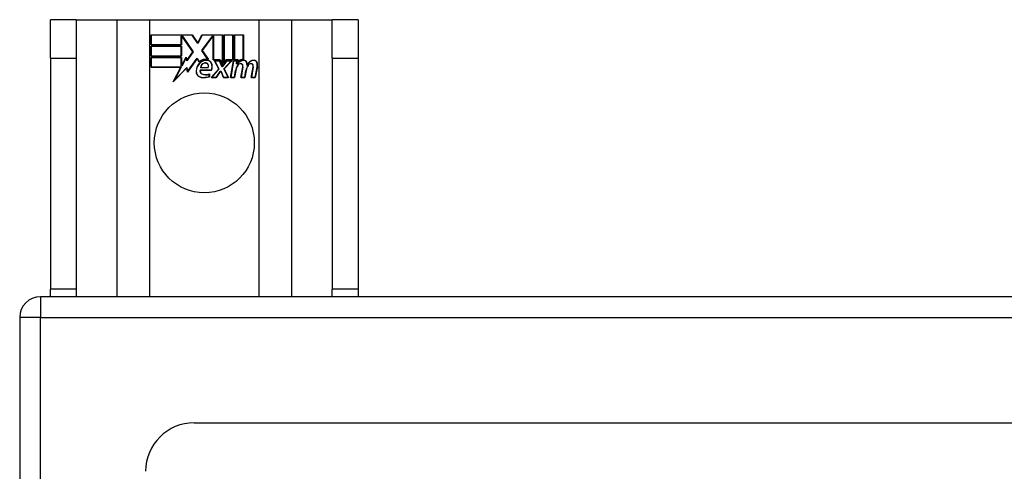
# Model space of a CAD drawing. Header units: inches. Extents: x 7 to 112, y 7 to 76.
# Tile 31 of 61: x 50.76 to 54.76, y 49.37 to 51.21. Entities that reach past the tile are written whole.
import ezdxf

# ---------------------------------------------------------------- set-up
doc = ezdxf.new("R2010")
doc.units = ezdxf.units.IN
doc.header["$MEASUREMENT"] = 0
doc.layers.add('Visible Edges(ANSI)', color=7, linetype='Continuous', lineweight=25)
doc.layers.add('Visible Tangent Edges(ANSI)', color=7, linetype='Continuous', lineweight=25)

msp = doc.modelspace()

# ---------------------------------------------------------------- linework, layer by layer
at = {"layer": 'Visible Edges(ANSI)'}
for p, q in [((50.9867, 51.2082), (50.8817, 51.2082)), ((50.8817, 51.0522), (50.8817, 51.2082)), ((50.9867, 51.2082), (50.9867, 51.0522)), ((50.9867, 51.2082), (51.1509, 51.2082)), ((51.1509, 51.2082), (51.2855, 51.2082)), ((51.2855, 51.2082), (51.7279, 51.2082)), ((51.7279, 51.2082), (51.8626, 51.2082)), ((51.8626, 51.2082), (52.0267, 51.2082)), ((52.0267, 51.0522), (52.0267, 51.2082)), ((52.1317, 51.2082), (52.0267, 51.2082)), ((52.1317, 51.2082), (52.1317, 51.0522)), ((51.2905, 51.1462), (51.4578, 51.1462)), ((51.2905, 51.1061), (51.2905, 51.1462)), ((51.2913, 51.1454), (51.2913, 51.1068)), ((51.4574, 51.1454), (51.2913, 51.1454)), ((51.4131, 51.1068), (51.4131, 51.1413)), ((51.4131, 51.1413), (51.4176, 51.1413)), ((51.4139, 51.1406), (51.4139, 51.1061)), ((51.4172, 51.1406), (51.4139, 51.1406)), ((51.46, 51.0783), (51.4172, 51.1406)), ((51.4176, 51.1413), (51.4609, 51.0783)), ((51.4799, 51.1121), (51.4574, 51.1454)), ((51.4578, 51.1462), (51.4798, 51.1135)), ((51.4798, 51.1135), (51.4971, 51.1462)), ((51.4976, 51.1454), (51.4799, 51.1121)), ((51.4966, 51.0834), (51.5399, 51.1413)), ((51.4971, 51.1462), (51.5808, 51.1462)), ((51.5402, 51.1406), (51.4975, 51.0834)), ((51.58, 51.1454), (51.4976, 51.1454)), ((51.5399, 51.1413), (51.544, 51.1413)), ((51.5433, 51.1406), (51.5402, 51.1406)), ((51.5433, 51.0451), (51.5433, 51.1406)), ((51.544, 51.1413), (51.544, 51.0459)), ((51.58, 51.0267), (51.58, 51.1454)), ((51.5808, 51.1462), (51.5808, 51.023)), ((51.586, 51.0322), (51.586, 51.1462)), ((51.586, 51.1462), (51.6231, 51.1462)), ((51.5868, 51.1454), (51.5868, 51.0345)), ((51.6224, 51.1454), (51.5868, 51.1454)), ((51.6224, 51.0459), (51.6224, 51.1454)), ((51.6231, 51.1462), (51.6231, 51.0451)), ((51.6284, 51.0451), (51.6284, 51.1462)), ((51.6284, 51.1462), (51.6655, 51.1462)), ((51.6291, 51.1454), (51.6291, 51.0459)), ((51.6648, 51.1454), (51.6291, 51.1454)), ((51.6648, 51.0476), (51.6648, 51.1454)), ((51.6655, 51.1462), (51.6655, 51.0468)), ((51.4139, 51.1061), (51.2905, 51.1061)), ((51.2905, 51.0607), (51.2905, 51.1008)), ((51.2905, 51.1008), (51.4139, 51.1008)), ((51.2913, 51.1068), (51.4131, 51.1068)), ((51.2913, 51.1001), (51.2913, 51.0614)), ((51.4131, 51.1001), (51.2913, 51.1001)), ((51.4131, 51.0614), (51.4131, 51.1001)), ((51.4139, 51.1008), (51.4139, 51.0607)), ((51.5217, 51.0472), (51.4966, 51.0834)), ((51.4975, 51.0834), (51.5234, 51.0461)), ((50.8817, 51.0522), (50.8817, 50.1142)), ((50.9867, 51.0522), (50.9867, 50.1142)), ((51.4139, 51.0607), (51.2905, 51.0607)), ((51.2905, 51.0551), (51.4139, 51.0551)), ((51.2905, 51.0149), (51.2905, 51.0551)), ((51.2913, 51.0614), (51.4131, 51.0614)), ((51.4131, 51.0543), (51.2913, 51.0543)), ((51.2913, 51.0543), (51.2913, 51.0157)), ((51.4131, 51.0198), (51.4131, 51.0543)), ((51.4139, 51.0551), (51.4139, 51.0206)), ((51.4147, 51.0206), (51.433, 51.0558)), ((51.4327, 51.0536), (51.4151, 51.0198)), ((51.4351, 51.0414), (51.4327, 51.0536)), ((51.433, 51.0558), (51.4355, 51.0432)), ((51.4609, 51.0783), (51.4351, 51.0414)), ((51.4355, 51.0432), (51.46, 51.0783)), ((51.4773, 51.0504), (51.438, 50.9953)), ((51.4385, 50.9973), (51.4773, 51.0517)), ((51.4773, 51.0517), (51.4861, 51.0371)), ((51.4859, 51.0359), (51.4773, 51.0504)), ((51.5714, 51.0451), (51.5433, 51.0451)), ((51.544, 51.0459), (51.5719, 51.0459)), ((51.5654, 51.0082), (51.5481, 51.0416)), ((51.5481, 51.0416), (51.5684, 51.0416)), ((51.5494, 51.0408), (51.5663, 51.0081)), ((51.5679, 51.0408), (51.5494, 51.0408)), ((51.5777, 51.0178), (51.5679, 51.0408)), ((51.5684, 51.0416), (51.5781, 51.0186)), ((51.5808, 51.023), (51.5714, 51.0451)), ((51.5719, 51.0459), (51.58, 51.0267)), ((51.5808, 51.0186), (51.5975, 51.0416)), ((51.5978, 51.0408), (51.5812, 51.0178)), ((51.5954, 51.0451), (51.586, 51.0322)), ((51.5866, 51.0085), (51.6162, 51.0408)), ((51.5868, 51.0345), (51.595, 51.0459)), ((51.6179, 51.0416), (51.5875, 51.0084)), ((51.595, 51.0459), (51.6224, 51.0459)), ((51.6231, 51.0451), (51.5954, 51.0451)), ((51.5975, 51.0416), (51.6179, 51.0416)), ((51.6162, 51.0408), (51.5978, 51.0408)), ((51.613, 50.9733), (51.6251, 51.0416)), ((51.6257, 51.0408), (51.6139, 50.9741)), ((51.6251, 51.0416), (51.6393, 51.0416)), ((51.6385, 51.0408), (51.6257, 51.0408)), ((51.6438, 51.0451), (51.6284, 51.0451)), ((51.6291, 51.0459), (51.6446, 51.0459)), ((51.6374, 51.0288), (51.6385, 51.0408)), ((51.6393, 51.0416), (51.6382, 51.0296)), ((51.6431, 51.0374), (51.6438, 51.0451)), ((51.6446, 51.0459), (51.644, 51.0394)), ((52.0267, 51.0522), (52.0267, 50.1142)), ((52.1317, 51.0522), (52.1317, 50.1142)), ((51.4117, 51.0149), (51.2905, 51.0149)), ((51.2913, 51.0157), (51.413, 51.0157)), ((51.3807, 50.9553), (51.4117, 51.0149)), ((51.4355, 51.0131), (51.3807, 50.9553)), ((51.413, 51.0157), (51.3838, 50.9597)), ((51.3838, 50.9597), (51.436, 51.0147)), ((51.4151, 51.0198), (51.4131, 51.0198)), ((51.4139, 51.0206), (51.4147, 51.0206)), ((51.438, 50.9953), (51.4355, 51.0131)), ((51.436, 51.0147), (51.4385, 50.9973)), ((51.4899, 51.0037), (51.5357, 51.0037)), ((51.5361, 51.0029), (51.4904, 51.0029)), ((51.5227, 51.0134), (51.4914, 51.0134)), ((51.4923, 51.0142), (51.5223, 51.0142)), ((51.5346, 50.9733), (51.5654, 51.0082)), ((51.5663, 51.0081), (51.5363, 50.9741)), ((51.5812, 51.0178), (51.5777, 51.0178)), ((51.5781, 51.0186), (51.5808, 51.0186)), ((51.6032, 50.9741), (51.5866, 51.0085)), ((51.5875, 51.0084), (51.6044, 50.9733)), ((51.6289, 50.9741), (51.6337, 51.0016)), ((51.6345, 51.0014), (51.6295, 50.9733)), ((51.6423, 51.0288), (51.6374, 51.0288)), ((51.6382, 51.0296), (51.6418, 51.0296)), ((51.6554, 50.9733), (51.663, 51.0164)), ((51.6637, 51.0163), (51.6563, 50.9741)), ((51.6713, 50.9741), (51.6761, 51.0016)), ((51.6769, 51.0014), (51.6719, 50.9733)), ((51.6974, 50.9733), (51.705, 51.0164)), ((51.7057, 51.0163), (51.6983, 50.9741)), ((51.7133, 50.9741), (51.7215, 51.0163)), ((51.7222, 51.0162), (51.7139, 50.9733)), ((51.5271, 50.9772), (51.5271, 50.9868)), ((51.5279, 50.9879), (51.5279, 50.9767)), ((51.5549, 50.9733), (51.5346, 50.9733)), ((51.5363, 50.9741), (51.5545, 50.9741)), ((51.5545, 50.9741), (51.5714, 50.9984)), ((51.5718, 50.9977), (51.5549, 50.9733)), ((51.5714, 50.9984), (51.5753, 50.9984)), ((51.5748, 50.9977), (51.5718, 50.9977)), ((51.5841, 50.9733), (51.5748, 50.9977)), ((51.5753, 50.9984), (51.5847, 50.9741)), ((51.6044, 50.9733), (51.5841, 50.9733)), ((51.5847, 50.9741), (51.6032, 50.9741)), ((51.6295, 50.9733), (51.613, 50.9733)), ((51.6139, 50.9741), (51.6289, 50.9741)), ((51.6719, 50.9733), (51.6554, 50.9733)), ((51.6563, 50.9741), (51.6713, 50.9741)), ((51.7139, 50.9733), (51.6974, 50.9733)), ((51.6983, 50.9741), (51.7133, 50.9741)), ((66.6727, 50.0832), (50.8407, 50.0832)), ((50.8817, 50.0832), (50.8817, 50.1142)), ((50.9867, 50.1142), (50.9867, 50.0832)), ((52.0267, 50.0832), (52.0267, 50.1142)), ((52.1317, 50.1142), (52.1317, 50.0832)), ((50.7567, 49.9992), (50.7567, 34.1672)), ((51.4654, 49.5714), (66.0481, 49.5714))]:
    msp.add_line(p, q, dxfattribs=at)
msp.add_circle((51.5067, 50.7082), 0.203, dxfattribs=at)
for centre, radius, start, end in [((51.5142, 51.0059), 0.0412, 77.079, 133.1785), ((51.5142, 51.0059), 0.042, 79.6582, 131.9139), ((51.5142, 51.0059), 0.0374, 80.4085, 134.1684), ((51.5142, 51.0059), 0.0366, 80.3604, 134.1684), ((51.5188, 51.0238), 0.0183, 23.8445, 85.1757), ((51.5188, 51.0238), 0.019, 23.8445, 85.0802), ((51.6671, 51.0134), 0.03, 89.4776, 147.4114), ((51.6671, 51.0134), 0.0293, 89.4776, 148.2123), ((51.6649, 51.0168), 0.03, 88.7952, 136.5849), ((51.6649, 51.0168), 0.0307, 90.2222, 132.7339), ((51.6673, 51.0307), 0.0127, 16.9928, 89.4776), ((51.6673, 51.0307), 0.0119, 16.9928, 89.4776), ((51.7085, 51.0127), 0.0299, 89.6788, 160.8136), ((51.7085, 51.0127), 0.0307, 89.6788, 153.9508), ((51.7086, 51.0303), 0.0131, 18.4748, 89.6788), ((51.7086, 51.0303), 0.0124, 18.4748, 89.6788), ((51.5228, 50.997), 0.0498, 134.1684, 176.5646), ((51.5228, 50.997), 0.049, 134.1684, 176.5646), ((51.5019, 50.9995), 0.0127, 160.9907, 244.6784), ((51.5019, 50.9995), 0.012, 163.5261, 244.6784), ((51.5131, 51.0116), 0.0218, 109.3797, 175.226), ((51.5131, 51.0116), 0.021, 109.3797, 172.9975), ((51.5107, 51.0185), 0.0144, 51.1652, 109.3797), ((51.5107, 51.0185), 0.0137, 51.1652, 109.3797), ((51.5118, 51.0199), 0.0119, 331.4547, 51.1652), ((51.5118, 51.0199), 0.0127, 329.421, 51.1652), ((51.5039, 51.0172), 0.0345, 336.9643, 23.8445), ((51.5039, 51.0172), 0.0352, 336.1555, 23.8445), ((51.6917, 50.9913), 0.0589, 147.5992, 170), ((51.6917, 50.9913), 0.0581, 147.5992, 170), ((51.6559, 51.014), 0.0165, 96.03, 147.5992), ((51.6559, 51.014), 0.0157, 96.03, 147.5992), ((51.6551, 51.0223), 0.00825, 23.5571, 96.03), ((51.6551, 51.0223), 0.0075, 23.5571, 96.03), ((51.6479, 51.0191), 0.0154, 350, 23.5571), ((51.6479, 51.0191), 0.0161, 350, 23.5571), ((51.7342, 50.9922), 0.0589, 148.5524, 170.8204), ((51.7342, 50.9922), 0.0581, 148.5584, 170.8257), ((51.645, 51.0239), 0.0353, 357.7769, 16.9928), ((51.645, 51.0239), 0.036, 3.6169, 16.9928), ((51.6979, 51.014), 0.0165, 96.1027, 147.6301), ((51.6979, 51.014), 0.0157, 96.1027, 147.6083), ((51.6971, 51.0223), 0.00825, 23.5487, 96.1027), ((51.6971, 51.0223), 0.0075, 23.5487, 96.1027), ((51.6899, 51.0191), 0.0154, 349.9922, 23.5487), ((51.6899, 51.0191), 0.0161, 349.9924, 23.5487), ((51.6869, 51.023), 0.0352, 349, 18.4748), ((51.6869, 51.023), 0.036, 349, 18.4748), ((51.4978, 50.9985), 0.0247, 176.5646, 261.5605), ((51.4978, 50.9985), 0.0239, 176.5646, 261.5605), ((51.5053, 51.0491), 0.0759, 261.5605, 287.3343), ((51.5053, 51.0491), 0.0751, 261.5605, 286.9141), ((51.5132, 51.0234), 0.0391, 244.6784, 290.9242), ((51.5132, 51.0234), 0.0384, 244.6784, 292.5609), ((50.8407, 49.9992), 0.084, 90, 180), ((51.4654, 49.3745), 0.1969, 90, 180)]:
    msp.add_arc(centre, radius, start, end, dxfattribs=at)
at = {"layer": 'Visible Tangent Edges(ANSI)'}
for p, q in [((51.1509, 51.2082), (51.1509, 50.0832)), ((51.2855, 50.0832), (51.2855, 51.2082)), ((51.7279, 51.2082), (51.7279, 50.0832)), ((51.8626, 50.0832), (51.8626, 51.2082)), ((50.8817, 51.0522), (50.9867, 51.0522)), ((52.0267, 51.0522), (52.1317, 51.0522)), ((50.8407, 50.0832), (50.8407, 49.9992)), ((50.9867, 50.1142), (50.8817, 50.1142)), ((52.1317, 50.1142), (52.0267, 50.1142)), ((50.8407, 49.9992), (50.7567, 49.9992)), ((50.8407, 49.9992), (66.6727, 49.9992)), ((50.8407, 34.1672), (50.8407, 49.9992))]:
    msp.add_line(p, q, dxfattribs=at)

doc.saveas('drawing.dxf')
